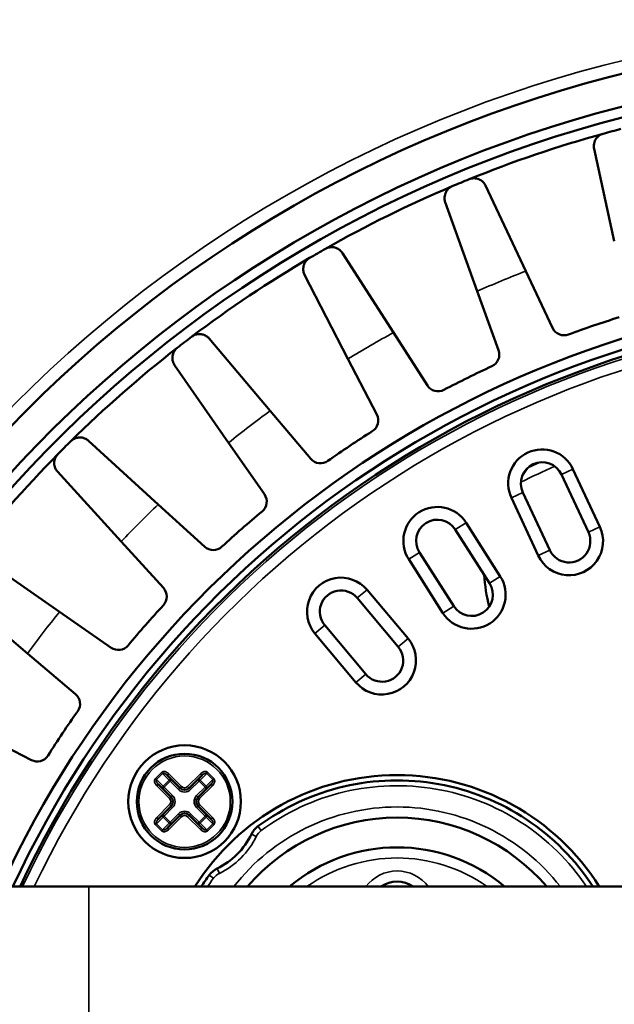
# Model space of a CAD drawing. Header units: millimetres. Extents: x 38 to 2514, y 38 to 1622.
# Tile 178 of 256: x 1032 to 1060, y 1344 to 1391. Entities that reach past the tile are written whole.
import ezdxf

# ---------------------------------------------------------------- set-up
doc = ezdxf.new("R2010")
doc.units = ezdxf.units.MM
doc.header["$LTSCALE"] = 7.692308
for name, color, linetype, lineweight in [('Dimension (ISO)', 7, 'Continuous', 25), ('Visible (ISO)', 7, 'Continuous', 50), ('Visible Narrow (ISO)', 7, 'Continuous', 35)]:
    doc.layers.add(name, color=color, linetype=linetype, lineweight=lineweight)
doc.styles.add('Note Text (ANSI)', font='tahoma.ttf')
doc.dimstyles.new('Default (ISO)', dxfattribs={"dimscale": 7.692308, "dimtxt": 1, "dimasz": 2.5, "dimexe": 3.175, "dimexo": 0, "dimgap": 0.762, "dimtad": 1, "dimrnd": 1e-08, "dimzin": 0, "dimdsep": 46, "dimtxsty": 'Note Text (ANSI)', "dimcen": 0.09, "dimdle": 10, "dimclrd": 1, "dimclre": 1, "dimclrt": 1, "dimazin": 0, "dimtfac": 3.5052, "dimtmove": 0, "dimatfit": 3, "dimfxl": 1, "dimtolj": 1, "dimtzin": 0, "dimlwd": -1, "dimlwe": -1, "dimarcsym": 0})

# ---------------------------------------------------------------- blocks, each defined once
blk = doc.blocks.new('*D12')
at = {"layer": 'Defpoints', "color": 0, "transparency": 16777216}
for p in [(1080.375, 1332.994), (1068.856, 1326.968)]:
    blk.add_point(p, dxfattribs=at)
at = {"layer": 'Dimension (ISO)', "color": 1, "transparency": 16777216}
for p, q in [((1097.416, 1341.906), (1312.118, 1454.205)), ((1068.856, 1326.968), (1080.375, 1332.994)), ((1051.815, 1318.055), (1034.774, 1309.143))]:
    blk.add_line(p, q, dxfattribs=at)
for points in [[(1095.93, 1344.747), (1098.901, 1339.066), (1080.375, 1332.994)], [(1050.33, 1320.896), (1053.301, 1315.215), (1068.856, 1326.968)]]:
    blk.add_solid(points, dxfattribs=at)
at = {"layer": 'Dimension (ISO)', "color": 1, "transparency": 16777216, "insert": (1200.171, 1413.624), "char_height": 7.69231, "attachment_point": 1, "rotation": 27.6114, "style": 'Note Text (ANSI)'}
blk.add_mtext('\\A1;∅13.00 mm [∅0.512 in]', dxfattribs=at)

msp = doc.modelspace()

# ---------------------------------------------------------------- linework, layer by layer
at = {"layer": 'Visible (ISO)'}
for p, q in [((1059.8383, 1380.3567), (1058.8901, 1384.7021)), ((1055.672, 1378.9425), (1053.7789, 1382.9671)), ((1053.3894, 1377.997), (1051.8821, 1382.1814)), ((1049.4433, 1376.0509), (1047.0411, 1379.7941)), ((1047.3036, 1374.8156), (1045.2631, 1378.7676)), ((1056.9295, 1376.2689), (1055.672, 1378.9425)), ((1053.3894, 1377.997), (1054.3907, 1375.2173)), ((1051.039, 1373.5644), (1049.4433, 1376.051)), ((1043.6453, 1372.3712), (1040.7751, 1375.7688)), ((1047.3036, 1374.8156), (1048.6592, 1372.1904)), ((1041.6852, 1370.8672), (1039.1463, 1374.5189)), ((1045.552, 1370.1143), (1043.6453, 1372.3712)), ((1038.3772, 1367.9661), (1035.0881, 1370.96)), ((1041.6852, 1370.8672), (1043.3718, 1368.4413)), ((1036.6302, 1366.2191), (1033.6364, 1369.5083)), ((1057.8929, 1369.6284), (1059.1607, 1366.9095)), ((1057.3491, 1369.3748), (1058.617, 1366.6559)), ((1056.8043, 1365.8107), (1055.5365, 1368.5296)), ((1056.2606, 1365.5571), (1054.9927, 1368.276)), ((1040.5622, 1365.9774), (1038.3772, 1367.9662)), ((1052.3549, 1366.7841), (1053.9668, 1364.2539)), ((1052.8609, 1367.1065), (1054.4728, 1364.5763)), ((1036.6302, 1366.2191), (1038.619, 1364.0342)), ((1033.7292, 1362.9112), (1030.0774, 1365.4501)), ((1051.774, 1362.857), (1050.1621, 1365.3871)), ((1052.28, 1363.1793), (1050.6681, 1365.7095)), ((1048.2012, 1363.9493), (1050.1296, 1361.6512)), ((1032.2251, 1360.9511), (1028.8276, 1363.8213)), ((1047.7416, 1363.5637), (1049.6699, 1361.2655)), ((1036.155, 1361.2246), (1033.7292, 1362.9112)), ((1048.1378, 1359.98), (1046.2095, 1362.2781)), ((1047.6782, 1359.5943), (1045.7498, 1361.8924)), ((1032.2251, 1360.9511), (1034.4821, 1359.0444)), ((1032.4059, 1355.9372), (1029.7807, 1357.2927)), ((1038.7961, 1355.2245), (1039.4033, 1354.6174)), ((1039.8275, 1354.6174), (1040.4346, 1355.2245)), ((1038.979, 1354.1931), (1038.3719, 1354.8002)), ((1040.8589, 1354.8002), (1040.2518, 1354.1931)), ((1038.3719, 1353.1617), (1038.979, 1353.7688)), ((1040.2518, 1353.7688), (1040.8589, 1353.1617)), ((1039.4033, 1353.3446), (1038.7961, 1352.7375)), ((1040.4346, 1352.7375), (1039.8275, 1353.3446)), ((1035.1154, 1349.981), (1007.1154, 1349.981)), ((1114.1154, 1349.981), (1035.1154, 1349.981))]:
    msp.add_line(p, q, dxfattribs=at)
for centre, radius in [((1074.6154, 1329.981), 92.2022), ((1074.6154, 1329.981), 91.8592), ((1039.6154, 1353.981), 2.65), ((1039.6154, 1353.981), 2.25)]:
    msp.add_circle(centre, radius, dxfattribs=at)
for centre, radius, start, end in [((1074.6154, 1329.981), 60, 19.471221, 160.528779), ((1074.6154, 1329.981), 58.5, 19.991476, 160.008524), ((1074.6154, 1329.981), 58.5, 19.991476, 160.008524), ((1074.6154, 1329.981), 58, 20.171271, 159.828729), ((1074.6154, 1329.981), 57.5, 105.430178, 112.069822), ((1074.6154, 1329.981), 57.5, 104.569822, 105.430178), ((1074.6154, 1329.981), 57.5, 112.930178, 119.569822), ((1074.6154, 1329.981), 57.5, 112.069822, 112.930178), ((1074.6154, 1329.981), 57.5, 119.569822, 120.430178), ((1074.6154, 1329.981), 57.5, 120.430178, 127.069822), ((1074.6154, 1329.981), 48, 24.62432, 155.37568), ((1074.6154, 1329.981), 47.5, 24.90106, 155.09894), ((1074.6154, 1329.981), 47.1937, 25.07383, 154.92617), ((1074.6154, 1329.981), 49, 107.28015, 110.21985), ((1057.4725, 1376.5243), 0.6, 205.19071, 290.21985), ((1074.6154, 1329.981), 57.5, 127.069822, 127.930178), ((1074.6154, 1329.981), 57.5, 127.930178, 134.569822), ((1053.8262, 1375.0139), 0.6, 294.78015, 19.80929), ((1074.6154, 1329.981), 49, 114.78015, 117.71985), ((1051.544, 1373.8885), 0.6, 212.69071, 297.71985), ((1048.126, 1371.9151), 0.6, 302.28015, 27.30929), ((1074.6154, 1329.981), 49, 122.28015, 125.21985), ((1074.6154, 1329.981), 57.5, 134.569822, 135.430178), ((1056.4428, 1368.9522), 1.6, 25, 205), ((1074.6154, 1329.981), 57.5, 135.430178, 142.069822), ((1046.0103, 1370.5015), 0.6, 220.19071, 305.21985), ((1056.4428, 1368.9522), 1, 25, 205), ((1061.7896, 1365.2194), 7.5, 143.41389, 146.74631), ((1042.8791, 1368.0988), 0.6, 309.78015, 34.80929), ((1074.6154, 1329.981), 49, 129.78015, 132.71985), ((1051.5115, 1366.2468), 1.6, 32.5, 212.5), ((1051.5115, 1366.2468), 1, 32.5, 212.5), ((1057.7107, 1366.2333), 1.6, 205, 25), ((1057.7107, 1366.2333), 1, 205, 25), ((1040.966, 1366.4211), 0.6, 227.69071, 312.71985), ((1046.9755, 1362.9209), 1.6, 40, 220.00004), ((1053.1234, 1363.7166), 1.6, 212.5, 32.5), ((1061.7896, 1365.2194), 8.1, 183.97136, 194.71633), ((1038.1753, 1363.6303), 0.6, 317.28015, 42.30929), ((1046.9755, 1362.9209), 1, 40, 220.00003), ((1053.1234, 1363.7166), 1, 212.5, 32.5), ((1074.6154, 1329.981), 49, 137.28015, 140.21985), ((1048.9039, 1360.6228), 1.6, 220, 40.00004), ((1036.4975, 1361.7172), 0.6, 235.19071, 320.21985), ((1048.9039, 1360.6228), 1, 220, 40.00003), ((1034.0949, 1358.5861), 0.6, 324.78015, 49.80929), ((1074.6154, 1329.981), 49, 144.78015, 147.71985), ((1032.6812, 1356.4703), 0.6, 242.69071, 327.71985), ((1039.6158, 1353.9803), 1.6507, 122.04825, 122.04867), ((1049.6154, 1343.981), 11.25, 32.23095, 147.76905), ((1039.6154, 1353.981), 1.65, 57.9513, 57.95185), ((1039.6151, 1353.9811), 1.6497, 147.9513, 147.95185), ((1039.6154, 1354.8295), 0.3, 225, 315), ((1039.6154, 1353.981), 1.65, 32.04825, 32.04867), ((1049.6154, 1343.981), 11, 33.05573, 126.51931), ((1038.7669, 1353.981), 0.3, 315, 45), ((1040.4639, 1353.981), 0.3, 135, 225), ((1039.6154, 1353.1324), 0.3, 45, 135), ((1049.6154, 1343.981), 9.25, 40.43979, 139.56021), ((1039.6153, 1353.9809), 1.6499, 212.04825, 212.04867), ((1039.6156, 1353.9808), 1.6497, 327.9513, 327.95185), ((1043.6644, 1352.0175), 1, 126.51931, 154.13074), ((1039.6154, 1353.981), 1.65, 237.9513, 237.95185), ((1039.6153, 1353.981), 1.6501, 302.04825, 302.04867), ((1039.6154, 1353.981), 3.5, 295.86926, 334.13074), ((1049.6154, 1343.981), 7.85, 49.84753, 130.15247), ((1049.6154, 1343.981), 11, 143.48069, 146.94427), ((1041.5788, 1349.9319), 1, 115.86926, 143.48069), ((1049.6154, 1348.8892), 1.3311, 55.10469, 124.89531)]:
    msp.add_arc(centre, radius, start, end, dxfattribs=at)
for points in [[(1058.8901, 1384.7021), (1058.8771, 1384.7617), (1058.8715, 1384.8734), (1058.8998, 1385.0134), (1058.953, 1385.132), (1059.0235, 1385.2298), (1059.1104, 1385.3093), (1059.1976, 1385.366), (1059.2801, 1385.3978), (1059.3167, 1385.4084)], [(1051.8821, 1382.1814), (1051.8615, 1382.2388), (1051.8413, 1382.3488), (1051.8511, 1382.4913), (1051.8883, 1382.6158), (1051.9455, 1382.722), (1052.0212, 1382.8122), (1052.1003, 1382.8798), (1052.178, 1382.922), (1052.2129, 1382.9373)], [(1053.0106, 1383.2678), (1053.0414, 1383.2797), (1053.118, 1383.3034), (1053.206, 1383.3132), (1053.3089, 1383.3104), (1053.4099, 1383.2891), (1053.51, 1383.2493), (1053.6076, 1383.1878), (1053.7, 1383.1002), (1053.7556, 1383.0167), (1053.7789, 1382.9671)], [(1046.2401, 1379.9919), (1046.2691, 1380.0077), (1046.3419, 1380.0412), (1046.4279, 1380.0624), (1046.5303, 1380.0731), (1046.6332, 1380.0652), (1046.7377, 1380.0388), (1046.8424, 1379.9906), (1046.9455, 1379.9157), (1047.0115, 1379.8402), (1047.0411, 1379.7941)], [(1045.2631, 1378.7676), (1045.2351, 1378.8218), (1045.2007, 1378.9282), (1045.1918, 1379.0708), (1045.2125, 1379.1991), (1045.2553, 1379.3117), (1045.3186, 1379.4111), (1045.3883, 1379.4884), (1045.4598, 1379.5404), (1045.4923, 1379.5602)], [(1039.9551, 1375.8603), (1039.9818, 1375.8798), (1040.0496, 1375.9225), (1040.1321, 1375.9548), (1040.2322, 1375.9787), (1040.3353, 1375.9843), (1040.4423, 1375.9718), (1040.5525, 1375.9376), (1040.6644, 1375.8769), (1040.7397, 1375.8106), (1040.7751, 1375.7688)], [(1039.1463, 1374.5189), (1039.1114, 1374.569), (1039.0635, 1374.67), (1039.036, 1374.8102), (1039.0398, 1374.9402), (1039.0675, 1375.0574), (1039.1174, 1375.1642), (1039.1763, 1375.25), (1039.2404, 1375.3109), (1039.2701, 1375.3347)], [(1034.2632, 1370.9437), (1034.2871, 1370.9666), (1034.3488, 1371.0177), (1034.4264, 1371.0605), (1034.5224, 1371.0973), (1034.6239, 1371.1163), (1034.7317, 1371.1178), (1034.8453, 1371.0984), (1034.9643, 1371.0528), (1035.0476, 1370.9969), (1035.0881, 1370.96)], [(1033.6364, 1369.5083), (1033.5953, 1369.5534), (1033.5345, 1369.6473), (1033.489, 1369.7827), (1033.4758, 1369.912), (1033.488, 1370.0319), (1033.5234, 1370.1442), (1033.5707, 1370.237), (1033.6263, 1370.3057), (1033.6526, 1370.3332)]]:
    msp.add_open_spline(points, degree=3, dxfattribs=at)
at = {"layer": 'Visible Narrow (ISO)'}
for p, q in [((1057.8929, 1369.6284), (1057.3491, 1369.3748)), ((1054.9927, 1368.276), (1055.5365, 1368.5296)), ((1052.8609, 1367.1065), (1052.3549, 1366.7841)), ((1059.1607, 1366.9095), (1058.617, 1366.6559)), ((1056.2606, 1365.5571), (1056.8043, 1365.8107)), ((1050.1621, 1365.3871), (1050.6681, 1365.7095)), ((1054.4728, 1364.5763), (1053.9668, 1364.2539)), ((1048.2012, 1363.9493), (1047.7416, 1363.5637)), ((1051.774, 1362.857), (1052.28, 1363.1793)), ((1045.7498, 1361.8924), (1046.2095, 1362.2781)), ((1050.1296, 1361.6512), (1049.6699, 1361.2655)), ((1047.6782, 1359.5943), (1048.1378, 1359.98)), ((1038.2426, 1355.0709), (1038.5254, 1355.3538)), ((1038.2926, 1355.0209), (1038.5754, 1355.3038)), ((1038.5754, 1355.3038), (1038.5254, 1355.3538)), ((1038.8876, 1354.9916), (1038.5754, 1355.3038)), ((1038.7961, 1355.2245), (1038.8669, 1355.2952)), ((1038.8669, 1355.2952), (1039.474, 1354.6881)), ((1039.7568, 1354.6881), (1040.3639, 1355.2952)), ((1040.6553, 1355.3038), (1040.3432, 1354.9916)), ((1040.4346, 1355.2245), (1040.3639, 1355.2952)), ((1040.6553, 1355.3038), (1040.7053, 1355.3538)), ((1040.6553, 1355.3038), (1040.9382, 1355.0209)), ((1040.7053, 1355.3538), (1040.9882, 1355.0709)), ((1038.2926, 1355.0209), (1038.2426, 1355.0709)), ((1038.2926, 1355.0209), (1038.6047, 1354.7088)), ((1038.3719, 1354.8002), (1038.3012, 1354.7295)), ((1038.9083, 1354.1224), (1038.3012, 1354.7295)), ((1038.6547, 1354.6588), (1038.584, 1354.5881)), ((1038.6047, 1354.7088), (1038.8876, 1354.9916)), ((1038.6547, 1354.6588), (1038.6047, 1354.7088)), ((1038.6547, 1354.6588), (1038.9376, 1354.9416)), ((1039.0497, 1354.2638), (1038.6547, 1354.6588)), ((1038.9376, 1354.9416), (1038.8876, 1354.9916)), ((1038.9376, 1354.9416), (1039.0083, 1355.0123)), ((1038.9376, 1354.9416), (1039.3325, 1354.5467)), ((1039.3325, 1354.5467), (1039.4033, 1354.6174)), ((1039.4033, 1354.6174), (1039.474, 1354.6881)), ((1039.8275, 1354.6174), (1039.7568, 1354.6881)), ((1039.8982, 1354.5467), (1039.8275, 1354.6174)), ((1039.8982, 1354.5467), (1040.2932, 1354.9416)), ((1040.576, 1354.6588), (1040.1811, 1354.2638)), ((1040.2932, 1354.9416), (1040.2225, 1355.0123)), ((1040.2932, 1354.9416), (1040.3432, 1354.9916)), ((1040.2932, 1354.9416), (1040.576, 1354.6588)), ((1040.9296, 1354.7295), (1040.3225, 1354.1224)), ((1040.3432, 1354.9916), (1040.626, 1354.7088)), ((1040.576, 1354.6588), (1040.626, 1354.7088)), ((1040.576, 1354.6588), (1040.6468, 1354.5881)), ((1040.626, 1354.7088), (1040.9382, 1355.0209)), ((1040.8589, 1354.8002), (1040.9296, 1354.7295)), ((1040.9382, 1355.0209), (1040.9882, 1355.0709)), ((1038.979, 1354.1931), (1038.9083, 1354.1224)), ((1039.0497, 1354.2638), (1038.979, 1354.1931)), ((1040.1811, 1354.2638), (1040.2518, 1354.1931)), ((1040.2518, 1354.1931), (1040.3225, 1354.1224)), ((1038.3012, 1353.2324), (1038.9083, 1353.8396)), ((1038.6547, 1353.3032), (1039.0497, 1353.6981)), ((1038.979, 1353.7688), (1038.9083, 1353.8396)), ((1039.0497, 1353.6981), (1038.979, 1353.7688)), ((1040.1811, 1353.6981), (1040.2518, 1353.7688)), ((1040.1811, 1353.6981), (1040.576, 1353.3032)), ((1040.2518, 1353.7688), (1040.3225, 1353.8396)), ((1040.3225, 1353.8396), (1040.9296, 1353.2324)), ((1038.6047, 1353.2532), (1038.2926, 1352.941)), ((1038.3719, 1353.1617), (1038.3012, 1353.2324)), ((1038.6547, 1353.3032), (1038.584, 1353.3739)), ((1038.6547, 1353.3032), (1038.6047, 1353.2532)), ((1038.8876, 1352.9703), (1038.6047, 1353.2532)), ((1038.9376, 1353.0203), (1038.6547, 1353.3032)), ((1039.474, 1353.2739), (1038.8669, 1352.6668)), ((1039.3325, 1353.4153), (1038.9376, 1353.0203)), ((1039.3325, 1353.4153), (1039.4033, 1353.3446)), ((1039.4033, 1353.3446), (1039.474, 1353.2739)), ((1039.8275, 1353.3446), (1039.7568, 1353.2739)), ((1040.3639, 1352.6668), (1039.7568, 1353.2739)), ((1039.8982, 1353.4153), (1039.8275, 1353.3446)), ((1040.2932, 1353.0203), (1039.8982, 1353.4153)), ((1040.576, 1353.3032), (1040.2932, 1353.0203)), ((1040.626, 1353.2532), (1040.3432, 1352.9703)), ((1040.576, 1353.3032), (1040.6468, 1353.3739)), ((1040.576, 1353.3032), (1040.626, 1353.2532)), ((1040.9382, 1352.941), (1040.626, 1353.2532)), ((1040.8589, 1353.1617), (1040.9296, 1353.2324)), ((1038.2926, 1352.941), (1038.2426, 1352.891)), ((1038.5254, 1352.6082), (1038.2426, 1352.891)), ((1038.5754, 1352.6582), (1038.2926, 1352.941)), ((1038.5754, 1352.6582), (1038.8876, 1352.9703)), ((1038.9376, 1353.0203), (1038.8876, 1352.9703)), ((1038.9376, 1353.0203), (1039.0083, 1352.9496)), ((1040.2932, 1353.0203), (1040.2225, 1352.9496)), ((1040.2932, 1353.0203), (1040.3432, 1352.9703)), ((1040.3432, 1352.9703), (1040.6553, 1352.6582)), ((1040.9382, 1352.941), (1040.6553, 1352.6582)), ((1040.9882, 1352.891), (1040.7053, 1352.6082)), ((1040.9382, 1352.941), (1040.9882, 1352.891)), ((1043.2181, 1352.6203), (1043.0694, 1352.8212)), ((1038.5754, 1352.6582), (1038.5254, 1352.6082)), ((1038.7961, 1352.7375), (1038.8669, 1352.6668)), ((1040.4346, 1352.7375), (1040.3639, 1352.6668)), ((1040.6553, 1352.6582), (1040.7053, 1352.6082)), ((1042.7647, 1352.4539), (1042.9896, 1352.3448)), ((1040.7752, 1350.527), (1040.9761, 1350.3782)), ((1041.1425, 1350.8317), (1041.2516, 1350.6068)), ((1035.1154, 1309.981), (1035.1154, 1349.981))]:
    msp.add_line(p, q, dxfattribs=at)
for centre, radius in [((1074.6154, 1329.981), 92.0855), ((1039.6154, 1353.981), 2.15)]:
    msp.add_circle(centre, radius, dxfattribs=at)
for centre, radius, start, end in [((1074.6154, 1329.981), 78.5, 11.218697, 168.781303), ((1074.6154, 1329.981), 60.6, 19.270779, 160.729221), ((1074.6154, 1329.981), 52.4984, 111.15166, 113.84834), ((1074.6154, 1329.981), 47.1936, 25.07387, 154.92613), ((1074.6154, 1329.981), 47.0846, 25.13595, 154.86405), ((1074.6154, 1329.981), 46.5847, 25.42477, 154.57523), ((1074.6154, 1329.981), 52.4984, 118.65166, 121.34834), ((1074.6154, 1329.981), 52.4984, 126.15166, 128.84834), ((1074.6154, 1329.9563), 43.975, 114.58538, 115.38312), ((1074.6154, 1329.9563), 43.5129, 113.83211, 116.14012), ((1074.6154, 1329.981), 52.4984, 133.65166, 136.34834), ((1074.6154, 1329.981), 52.4984, 141.15166, 143.84834), ((1039.6154, 1354.8295), 0.2, 225, 315), ((1049.6154, 1343.981), 10.75, 33.92723, 126.51931), ((1038.7669, 1353.981), 0.4, 315, 45), ((1039.6154, 1354.8295), 0.4, 225, 315), ((1040.4639, 1353.981), 0.4, 135, 225), ((1038.7669, 1353.981), 0.2, 315, 45), ((1040.4639, 1353.981), 0.2, 135, 225), ((1049.6154, 1343.981), 9.75, 37.97987, 142.02013), ((1039.6154, 1353.1324), 0.4, 45, 135), ((1039.6154, 1353.1324), 0.2, 45, 135), ((1039.6154, 1353.981), 3.75, 295.86926, 334.13074), ((1043.6644, 1352.0175), 0.75, 126.51931, 154.13074), ((1049.6154, 1343.981), 7.35, 54.71874, 125.28126), ((1041.5788, 1349.9319), 0.75, 115.86926, 143.48069), ((1049.6154, 1348.8892), 1.8311, 36.60062, 143.39938), ((1049.6154, 1343.981), 10.75, 143.48069, 146.07262)]:
    msp.add_arc(centre, radius, start, end, dxfattribs=at)
for centre, major_axis, ratio, start_param, end_param in [((1038.7254, 1355.1537), (-0.15, 0.15), 0.4714257, 4.7124802, 6.2832037), ((1040.5054, 1355.154), (0.1499, 0.1497), 0.4713451, 6.2831752, 7.8554242), ((1038.4423, 1354.871), (-0.1497, 0.1499), 0.4713451, 6.2831752, 7.8554242), ((1038.6547, 1354.6588), (-0.0707, -0.0707), 0.7071068, 4.712389, 6.2831853), ((1038.9376, 1354.9416), (0.0707, 0.0707), 0.7071068, 0, 1.5707963), ((1040.2932, 1354.9416), (-0.0707, 0.0707), 0.7071068, 4.712389, 6.2831853), ((1040.576, 1354.6588), (0.0707, -0.0707), 0.7071068, 0, 1.5707963), ((1040.7882, 1354.8709), (0.15, 0.15), 0.4714257, 4.7124802, 6.2832037), ((1038.6547, 1353.3032), (-0.0707, 0.0707), 0.7071068, 0, 1.5707963), ((1040.576, 1353.3032), (0.0707, 0.0707), 0.7071068, 4.712389, 6.2831853), ((1038.4426, 1353.091), (0.15, 0.15), 0.4714257, 1.5708875, 3.141611), ((1038.9376, 1353.0203), (0.0707, -0.0707), 0.7071068, 4.712389, 6.2831853), ((1040.2932, 1353.0203), (-0.0707, -0.0707), 0.7071068, 0, 1.5707963), ((1040.7884, 1353.0909), (-0.1497, 0.1499), 0.4713451, 3.1415826, 4.7138315), ((1038.7254, 1352.8079), (0.1499, 0.1497), 0.4713451, 3.1415826, 4.7138315), ((1040.5053, 1352.8082), (-0.15, 0.15), 0.4714257, 1.5708875, 3.141611)]:
    msp.add_ellipse(centre, major_axis=major_axis, ratio=ratio, start_param=start_param, end_param=end_param, dxfattribs=at)
for points in [[(1038.5254, 1355.3538), (1038.5346, 1355.3629), (1038.5553, 1355.3788), (1038.596, 1355.3951), (1038.6442, 1355.4007), (1038.6971, 1355.3946), (1038.753, 1355.3761), (1038.8105, 1355.3445), (1038.8484, 1355.3136), (1038.8669, 1355.2952)], [(1040.9882, 1355.0709), (1040.9973, 1355.0618), (1041.0132, 1355.041), (1041.0295, 1355.0004), (1041.0351, 1354.9522), (1041.029, 1354.8993), (1041.0106, 1354.8434), (1040.9789, 1354.7859), (1040.948, 1354.7479), (1040.9296, 1354.7295)], [(1038.2426, 1352.891), (1038.2335, 1352.9002), (1038.2176, 1352.9209), (1038.2013, 1352.9616), (1038.1957, 1353.0097), (1038.2018, 1353.0626), (1038.2202, 1353.1186), (1038.2518, 1353.1761), (1038.2827, 1353.214), (1038.3012, 1353.2324)], [(1040.7053, 1352.6082), (1040.6962, 1352.5991), (1040.6755, 1352.5832), (1040.6348, 1352.5669), (1040.5866, 1352.5613), (1040.5337, 1352.5674), (1040.4778, 1352.5858), (1040.4203, 1352.6174), (1040.3823, 1352.6483), (1040.3639, 1352.6668)]]:
    msp.add_open_spline(points, degree=3, knots=[0.00000049, 0.00000049, 0.00000049, 0.00000049, 0.14285714, 0.28571429, 0.42857143, 0.57142857, 0.71428571, 0.85714286, 1, 1, 1, 1], dxfattribs=at)
for points in [[(1040.3639, 1355.2952), (1040.3823, 1355.3136), (1040.4203, 1355.3445), (1040.4778, 1355.3762), (1040.5338, 1355.3946), (1040.5866, 1355.4007), (1040.6349, 1355.395), (1040.6753, 1355.3788), (1040.6961, 1355.3629), (1040.7053, 1355.3538)], [(1038.3012, 1354.7295), (1038.2827, 1354.7479), (1038.2518, 1354.7859), (1038.2202, 1354.8434), (1038.2018, 1354.8994), (1038.1957, 1354.9522), (1038.2013, 1355.0005), (1038.2175, 1355.0409), (1038.2334, 1355.0617), (1038.2426, 1355.0709)], [(1040.9296, 1353.2324), (1040.948, 1353.214), (1040.979, 1353.176), (1041.0106, 1353.1185), (1041.029, 1353.0626), (1041.0351, 1353.0097), (1041.0295, 1352.9615), (1041.0133, 1352.9211), (1040.9974, 1352.9002), (1040.9882, 1352.891)], [(1038.8669, 1352.6668), (1038.8484, 1352.6483), (1038.8104, 1352.6174), (1038.753, 1352.5858), (1038.697, 1352.5674), (1038.6441, 1352.5613), (1038.5959, 1352.5669), (1038.5555, 1352.5831), (1038.5346, 1352.599), (1038.5254, 1352.6082)]]:
    msp.add_open_spline(points, degree=3, dxfattribs=at)

# ---------------------------------------------------------------- dimensions: what is measured, and where the dimension line sits
at = {"layer": 'Dimension (ISO)', "color": 1, "true_color": 0xff0000}
dim = msp.add_diameter_dim_2p(p1=(1068.8557, 1326.9684), p2=(1080.3751, 1332.9935), text='<> mm [∅0.512 in]', dimstyle='Default (ISO)', override={"dimgap": 0.762, "dimdec": 2, "dimlfac": 1, "dimpost": '', "dimtol": 0, "dimlim": 0, "dimtp": 0, "dimtm": 0, "dimtdec": 2, "dimatfit": 2}, dxfattribs=at)
dim.commit()
dim.dimension.update_dxf_attribs({"geometry": '*D12', "text_midpoint": (1257.238, 1425.5001), "dimtype": 163})

doc.saveas('drawing.dxf')
